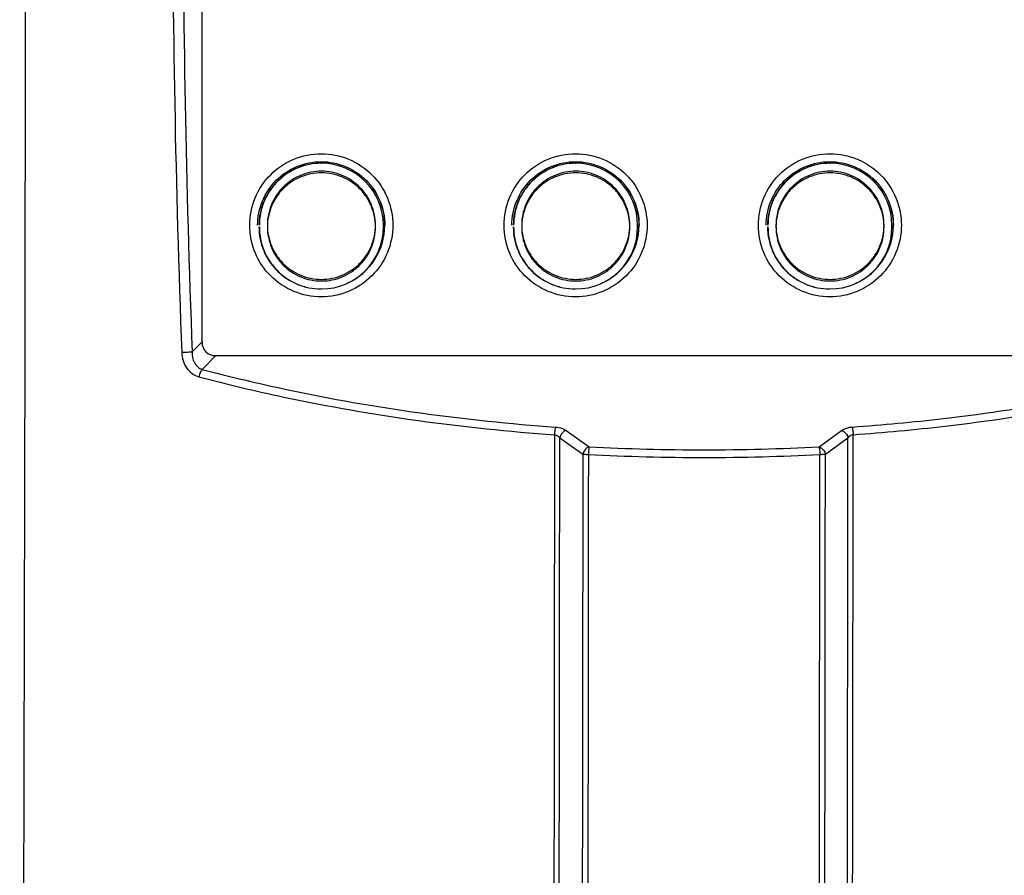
# Model space of a CAD drawing. Header units: millimetres. Extents: x 0 to 420, y 0 to 297.
# Tile 149 of 170: x 308 to 320, y 195 to 206. Entities that reach past the tile are written whole.
import ezdxf

# ---------------------------------------------------------------- set-up
doc = ezdxf.new("R2010")
doc.units = ezdxf.units.MM
doc.header["$LTSCALE"] = 23.1
doc.header["$PDMODE"] = 3
doc.header["$PDSIZE"] = 0.3125
doc.layers.get('0').update_dxf_attribs({"linetype": 'CONTINUOUS'})
doc.layers.get('Defpoints').update_dxf_attribs({"linetype": 'CONTINUOUS'})
doc.layers.add('02___PRT_ALL_AXES', color=7, linetype='CONTINUOUS')
doc.layers.add('DIM_PILOTEES', color=7, linetype='CONTINUOUS')
doc.styles.get("Standard").update_dxf_attribs({"font": 'txt', "width": 0.7})
doc.dimstyles.new('DIMSTYLE_8', dxfattribs={"dimtxt": 2.5, "dimasz": 3.5, "dimexe": 2, "dimexo": 0, "dimgap": 2.5, "dimtad": 1, "dimdec": 0, "dimdsep": 46, "dimtxsty": 'Standard', "dimblk": '_FILLED', "dimblk1": '_FILLED', "dimblk2": '_FILLED', "dimcen": 0.09, "dimazin": 2, "dimtp": 0.5, "dimtm": 0.5, "dimtfac": 1, "dimtdec": 0, "dimtofl": 0, "dimtmove": 0, "dimatfit": 3, "dimldrblk": '_FILLED', "dimfxl": 0, "dimtolj": 1, "dimarcsym": 0})

# ---------------------------------------------------------------- blocks, each defined once
blk = doc.blocks.new('_FILLED')
at = {"color": 0, "linetype": 'ByBlock'}
blk.add_solid([(0, 0), (-1, 0.1429), (-1, -0.1429)], dxfattribs=at)
blk = doc.blocks.new('*D19')
at = {"layer": 'Defpoints', "color": 0, "linetype": 'Continuous'}
for p in [(281.457, 266.216), (315.713, 224.43), (268.013, 199.049), (363.421, 199.064)]:
    blk.add_point(p, dxfattribs=at)
at = {"layer": 'DIM_PILOTEES', "color": 0, "linetype": 'Continuous', "lineweight": -2}
for p, q in [((268.013, 199.049), (269.779, 199.988)), ((363.421, 199.064), (361.655, 200.003))]:
    blk.add_line(p, q, dxfattribs=at)
blk.add_arc((315.713, 224.43), 54.033, 335.712, 204.306, dxfattribs=at)
at = {"layer": 'DIM_PILOTEES', "color": 0, "linetype": 'Continuous', "lineweight": -2, "xscale": 3.5, "yscale": 3.5, "zscale": 3.5}
for p, rotation in [((268.013, 199.049), 296.16200671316), ((363.421, 199.064), 243.8560107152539)]:
    blk.add_blockref('_FILLED', p, dxfattribs=dict(at, rotation=rotation))
at = {"layer": 'DIM_PILOTEES', "color": 0, "linetype": 'Continuous', "insert": (322.56, 283.903), "char_height": 2.5, "width": 24.55357, "attachment_point": 2, "rotation": 353.4322, "line_spacing_factor": 0.9}
blk.add_mtext('\\A1;{\\ftxt;\\W0.0001;\\H0.0001;\\~}{\\ftxt;\\W3.5952380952;\\H2.5; }{\\ftxt;\\W0.0001;\\H0.0001;\\~}{\\ftxt;\\W0.0001;\\H0.0001;\\~}{\\ftxt;\\W2.2857142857;\\H2.5; }{\\ftxt;\\W0.0001;\\H0.0001;\\~}{\\ftxt;\\W0.0001;\\H0.0001;\\~}{\\ftxt;\\W0.6666666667;\\H2.5; }{\\ftxt;\\W0.0001;\\H0.0001;\\~}', dxfattribs=at)

msp = doc.modelspace()

# ---------------------------------------------------------------- linework, layer by layer
at = {"color": 7, "linetype": 'Continuous'}
for p, q in [((309.8188, 202.1927), (309.8188, 214.4462)), ((309.6939, 202.0659), (309.8188, 202.1927)), ((309.8221, 201.8469), (309.992, 202.0195)), ((309.992, 202.0195), (322.2451, 202.0195)), ((314.2531, 201.0249), (314.2528, 200.7392)), ((314.3193, 200.4394), (314.3198, 200.9865)), ((314.3198, 200.9865), (314.6096, 200.7813)), ((314.3991, 201.079), (314.6889, 200.874)), ((317.5828, 200.874), (317.8664, 201.079)), ((317.6622, 200.7813), (317.9458, 200.9865)), ((318.0117, 200.7392), (318.012, 201.0249)), ((318.0114, 200.3391), (318.0117, 200.7392))]:
    msp.add_line(p, q, dxfattribs=at)
for centre, radius, start, end in [((-3759.0335, 208.292), 4066.6303, 359.7540851, 0.2901624), ((476.328, 208.3195), 166.8828, 177.849871, 182.150129), ((477.2227, 208.3195), 167.6454, 177.862244, 182.137756), ((311.3198, 203.6595), 0.78, 359.99907, 89.99881), ((314.5197, 203.6595), 0.78, 359.99907, 89.99881), ((317.7196, 203.6595), 0.78, 359.99907, 89.99881), ((311.3198, 203.6387), 0.78, 270.00119, 0.00093), ((311.3178, 203.6594), 0.8, 294.27944, 0.00039), ((311.3218, 203.6595), 0.778, 359.25421, 359.9999), ((311.3217, 203.6387), 0.7781, 0.00011, 0.78493), ((314.5197, 203.6387), 0.78, 270.00119, 0.00093), ((314.5177, 203.6594), 0.8, 294.27944, 0.00039), ((314.5216, 203.6595), 0.778, 359.25421, 359.9999), ((314.5216, 203.6387), 0.7781, 0.00011, 0.78493), ((317.7196, 203.6387), 0.78, 270.00119, 0.00093), ((317.7176, 203.6594), 0.8, 294.27944, 0.00039), ((317.7215, 203.6595), 0.778, 359.25421, 359.9999), ((317.7215, 203.6387), 0.7781, 0.00011, 0.78493), ((311.3198, 203.6393), 0.7807, 269.64816, 270), ((314.5197, 203.6393), 0.7807, 269.64816, 270), ((317.7196, 203.6393), 0.7807, 269.64816, 270), ((318.0247, 200.9267), 0.099, 97.39948, 142.84399), ((316.1358, 227.9296), 27.0944, 266.93865, 273.06135), ((316.1363, 228.1348), 27.3961, 266.95206, 273.04794)]:
    msp.add_arc(centre, radius, start, end, dxfattribs=at)
msp.add_ellipse((310.0497, 202.2504), major_axis=(0.1826, 0.1826), ratio=0.7745967, start_param=-3.8007244, end_param=-2.4826084, dxfattribs=at)
for points, knots in [([(310.4187, 203.6595), (310.4187, 203.7765), (310.4656, 204.0132), (310.6658, 204.3123), (310.9653, 204.5126), (311.3187, 204.5829), (311.6721, 204.5126), (311.9717, 204.3123), (312.1718, 204.0132), (312.2187, 203.7765), (312.2187, 203.6595)], [0, 0, 0, 0, 0.1250015, 0.250003, 0.3750022, 0.5, 0.6249979, 0.749997, 0.8749985, 1, 1, 1, 1]), ([(313.6186, 203.6595), (313.6186, 203.7765), (313.6655, 204.0132), (313.8656, 204.3123), (314.1652, 204.5126), (314.5186, 204.5829), (314.872, 204.5126), (315.1715, 204.3123), (315.3717, 204.0132), (315.4186, 203.7765), (315.4186, 203.6595)], [0, 0, 0, 0, 0.1250015, 0.250003, 0.3750022, 0.5, 0.6249979, 0.749997, 0.8749985, 1, 1, 1, 1]), ([(316.8185, 203.6595), (316.8185, 203.7765), (316.8654, 204.0132), (317.0655, 204.3123), (317.3651, 204.5126), (317.7185, 204.5829), (318.0718, 204.5126), (318.3714, 204.3123), (318.5716, 204.0132), (318.6184, 203.7765), (318.6184, 203.6595)], [0, 0, 0, 0, 0.1250015, 0.250003, 0.3750022, 0.5, 0.6249979, 0.749997, 0.8749985, 1, 1, 1, 1]), ([(310.5179, 203.6595), (310.5179, 203.7635), (310.5595, 203.9739), (310.7375, 204.2398), (311.0034, 204.4178), (311.2138, 204.4595), (311.3178, 204.4595)], [0, 0, 0, 0, 0.250003, 0.500006, 0.7500043, 1, 1, 1, 1]), ([(311.315, 204.4394), (311.264, 204.4394), (311.1618, 204.4294), (311.0146, 204.3847), (310.8789, 204.3122), (310.7599, 204.2145), (310.6623, 204.0956), (310.5898, 203.9599), (310.5451, 203.8126), (310.535, 203.7104), (310.535, 203.6595)], [0, 0, 0, 0, 0.1249977, 0.2499957, 0.3749943, 0.4999938, 0.6249943, 0.7499963, 0.8749938, 1, 1, 1, 1]), ([(311.3198, 204.4394), (311.2688, 204.4394), (311.1666, 204.4294), (311.0194, 204.3847), (310.8837, 204.3122), (310.7647, 204.2145), (310.6671, 204.0956), (310.5946, 203.9599), (310.5499, 203.8126), (310.5398, 203.7104), (310.5398, 203.6595)], [0, 0, 0, 0, 0.1249977, 0.2499957, 0.3749943, 0.4999939, 0.6249943, 0.7499963, 0.8749938, 1, 1, 1, 1]), ([(311.3178, 204.4595), (311.4219, 204.4595), (311.6323, 204.4178), (311.8981, 204.2398), (312.0762, 203.9739), (312.1178, 203.7635), (312.1178, 203.6595)], [0, 0, 0, 0, 0.2499957, 0.499994, 0.749997, 1, 1, 1, 1]), ([(313.7177, 203.6595), (313.7177, 203.7635), (313.7594, 203.9739), (313.9374, 204.2398), (314.2033, 204.4178), (314.4137, 204.4595), (314.5177, 204.4595)], [0, 0, 0, 0, 0.250003, 0.500006, 0.7500043, 1, 1, 1, 1]), ([(314.5149, 204.4394), (314.4639, 204.4394), (314.3617, 204.4294), (314.2145, 204.3847), (314.0788, 204.3122), (313.9598, 204.2145), (313.8622, 204.0956), (313.7896, 203.9599), (313.745, 203.8126), (313.7349, 203.7104), (313.7349, 203.6595)], [0, 0, 0, 0, 0.1249977, 0.2499957, 0.3749943, 0.4999938, 0.6249943, 0.7499963, 0.8749938, 1, 1, 1, 1]), ([(314.5197, 204.4394), (314.4687, 204.4394), (314.3665, 204.4294), (314.2193, 204.3847), (314.0836, 204.3122), (313.9646, 204.2145), (313.867, 204.0956), (313.7944, 203.9599), (313.7498, 203.8126), (313.7397, 203.7104), (313.7397, 203.6595)], [0, 0, 0, 0, 0.1249977, 0.2499957, 0.3749943, 0.4999939, 0.6249943, 0.7499963, 0.8749938, 1, 1, 1, 1]), ([(314.5177, 204.4595), (314.6218, 204.4595), (314.8321, 204.4178), (315.098, 204.2398), (315.2761, 203.9739), (315.3177, 203.7635), (315.3177, 203.6595)], [0, 0, 0, 0, 0.2499957, 0.499994, 0.749997, 1, 1, 1, 1]), ([(316.9176, 203.6595), (316.9176, 203.7635), (316.9593, 203.9739), (317.1373, 204.2398), (317.4032, 204.4178), (317.6136, 204.4595), (317.7176, 204.4595)], [0, 0, 0, 0, 0.250003, 0.500006, 0.7500043, 1, 1, 1, 1]), ([(317.7148, 204.4394), (317.6638, 204.4394), (317.5616, 204.4294), (317.4144, 204.3847), (317.2786, 204.3122), (317.1597, 204.2145), (317.0621, 204.0956), (316.9895, 203.9599), (316.9449, 203.8126), (316.9348, 203.7104), (316.9348, 203.6595)], [0, 0, 0, 0, 0.1249977, 0.2499957, 0.3749943, 0.4999938, 0.6249943, 0.7499963, 0.8749938, 1, 1, 1, 1]), ([(317.7196, 204.4394), (317.6686, 204.4394), (317.5664, 204.4294), (317.4192, 204.3847), (317.2834, 204.3122), (317.1645, 204.2145), (317.0669, 204.0956), (316.9943, 203.9599), (316.9497, 203.8126), (316.9396, 203.7104), (316.9396, 203.6595)], [0, 0, 0, 0, 0.1249977, 0.2499957, 0.3749943, 0.4999939, 0.6249943, 0.7499963, 0.8749938, 1, 1, 1, 1]), ([(317.7176, 204.4595), (317.8216, 204.4595), (318.032, 204.4178), (318.2979, 204.2398), (318.4759, 203.9739), (318.5176, 203.7635), (318.5176, 203.6595)], [0, 0, 0, 0, 0.2499957, 0.499994, 0.749997, 1, 1, 1, 1]), ([(312.0007, 203.6595), (312.0007, 203.7039), (311.9919, 203.793), (311.9529, 203.9213), (311.8897, 204.0397), (311.8046, 204.1434), (311.7009, 204.2285), (311.5826, 204.2917), (311.4542, 204.3307), (311.3207, 204.3438), (311.1872, 204.3307), (311.0588, 204.2917), (310.9405, 204.2285), (310.8368, 204.1434), (310.7517, 204.0397), (310.6884, 203.9213), (310.6495, 203.793), (310.6407, 203.7039), (310.6407, 203.6595)], [0, 0, 0, 0, 0.0625031, 0.1250019, 0.1875029, 0.2500032, 0.312503, 0.3750023, 0.4375012, 0.5, 0.5624988, 0.6249977, 0.687497, 0.7499968, 0.8124971, 0.8749981, 0.9374969, 1, 1, 1, 1]), ([(312.0007, 203.6387), (312.0007, 203.6831), (311.9919, 203.7722), (311.953, 203.9006), (311.8897, 204.0189), (311.8046, 204.1226), (311.7009, 204.2077), (311.5826, 204.271), (311.4542, 204.3099), (311.3207, 204.3231), (311.1872, 204.3099), (311.0588, 204.271), (310.9405, 204.2077), (310.8368, 204.1226), (310.7517, 204.0189), (310.6884, 203.9006), (310.6495, 203.7722), (310.6407, 203.6831), (310.6407, 203.6387)], [0, 0, 0, 0, 0.0625031, 0.1250019, 0.1875029, 0.2500032, 0.312503, 0.3750023, 0.4375012, 0.5, 0.5624988, 0.6249977, 0.687497, 0.7499968, 0.8124971, 0.8749981, 0.9374969, 1, 1, 1, 1]), ([(315.2005, 203.6595), (315.2005, 203.7039), (315.1918, 203.793), (315.1528, 203.9213), (315.0896, 204.0397), (315.0045, 204.1434), (314.9008, 204.2285), (314.7825, 204.2917), (314.6541, 204.3307), (314.5206, 204.3438), (314.3871, 204.3307), (314.2587, 204.2917), (314.1404, 204.2285), (314.0366, 204.1434), (313.9515, 204.0397), (313.8883, 203.9213), (313.8494, 203.793), (313.8406, 203.7039), (313.8406, 203.6595)], [0, 0, 0, 0, 0.0625031, 0.1250019, 0.1875029, 0.2500032, 0.312503, 0.3750023, 0.4375012, 0.5, 0.5624988, 0.6249977, 0.687497, 0.7499968, 0.8124971, 0.8749981, 0.9374969, 1, 1, 1, 1]), ([(315.2006, 203.6387), (315.2006, 203.6831), (315.1918, 203.7722), (315.1528, 203.9006), (315.0896, 204.0189), (315.0045, 204.1226), (314.9008, 204.2077), (314.7825, 204.271), (314.6541, 204.3099), (314.5206, 204.3231), (314.3871, 204.3099), (314.2587, 204.271), (314.1404, 204.2077), (314.0367, 204.1226), (313.9516, 204.0189), (313.8883, 203.9006), (313.8494, 203.7722), (313.8406, 203.6831), (313.8406, 203.6387)], [0, 0, 0, 0, 0.0625031, 0.1250019, 0.1875029, 0.2500032, 0.312503, 0.3750023, 0.4375012, 0.5, 0.5624988, 0.6249977, 0.687497, 0.7499968, 0.8124971, 0.8749981, 0.9374969, 1, 1, 1, 1]), ([(318.4004, 203.6595), (318.4004, 203.7039), (318.3916, 203.793), (318.3527, 203.9213), (318.2895, 204.0397), (318.2044, 204.1434), (318.1006, 204.2285), (317.9823, 204.2917), (317.854, 204.3307), (317.7204, 204.3438), (317.5869, 204.3307), (317.4585, 204.2917), (317.3402, 204.2285), (317.2365, 204.1434), (317.1514, 204.0397), (317.0882, 203.9213), (317.0492, 203.793), (317.0405, 203.7039), (317.0405, 203.6595)], [0, 0, 0, 0, 0.0625031, 0.1250019, 0.1875029, 0.2500032, 0.312503, 0.3750023, 0.4375012, 0.5, 0.5624988, 0.6249977, 0.687497, 0.7499968, 0.8124971, 0.8749981, 0.9374969, 1, 1, 1, 1]), ([(318.4004, 203.6387), (318.4004, 203.6831), (318.3917, 203.7722), (318.3527, 203.9006), (318.2895, 204.0189), (318.2044, 204.1226), (318.1007, 204.2077), (317.9824, 204.271), (317.854, 204.3099), (317.7205, 204.3231), (317.5869, 204.3099), (317.4586, 204.271), (317.3403, 204.2077), (317.2365, 204.1226), (317.1514, 204.0189), (317.0882, 203.9006), (317.0493, 203.7722), (317.0405, 203.6831), (317.0405, 203.6387)], [0, 0, 0, 0, 0.0625031, 0.1250019, 0.1875029, 0.2500032, 0.312503, 0.3750023, 0.4375012, 0.5, 0.5624988, 0.6249977, 0.687497, 0.7499968, 0.8124971, 0.8749981, 0.9374969, 1, 1, 1, 1]), ([(312.2187, 203.6595), (312.2187, 203.5424), (312.1718, 203.3057), (311.9717, 203.0066), (311.6721, 202.8063), (311.3187, 202.736), (310.9653, 202.8063), (310.6658, 203.0066), (310.4656, 203.3057), (310.4187, 203.5424), (310.4187, 203.6595)], [0, 0, 0, 0, 0.1250015, 0.250003, 0.3750022, 0.5, 0.6249979, 0.749997, 0.8749985, 1, 1, 1, 1]), ([(310.5351, 203.6387), (310.5351, 203.5877), (310.5451, 203.4855), (310.5898, 203.3383), (310.6623, 203.2025), (310.76, 203.0836), (310.8789, 202.986), (311.0146, 202.9134), (311.1618, 202.8687), (311.2641, 202.8587), (311.315, 202.8587)], [0, 0, 0, 0, 0.1250062, 0.2500037, 0.3750057, 0.5000062, 0.6250057, 0.7500043, 0.8750023, 1, 1, 1, 1]), ([(310.5399, 203.6387), (310.5399, 203.5879), (310.5498, 203.4861), (310.5942, 203.3394), (310.6662, 203.2041), (310.7631, 203.0853), (310.8812, 202.9877), (311.0161, 202.9148), (311.1625, 202.8696), (311.2643, 202.859), (311.315, 202.8587)], [0, 0, 0, 0, 0.1250062, 0.2500036, 0.3750057, 0.5000061, 0.6250057, 0.7500043, 0.8750023, 1, 1, 1, 1]), ([(310.6407, 203.6595), (310.6407, 203.615), (310.6495, 203.5259), (310.6884, 203.3976), (310.7517, 203.2792), (310.8368, 203.1755), (310.9405, 203.0904), (311.0588, 203.0272), (311.1872, 202.9882), (311.3207, 202.9751), (311.4542, 202.9882), (311.5826, 203.0272), (311.7009, 203.0904), (311.8046, 203.1755), (311.8897, 203.2792), (311.9529, 203.3976), (311.9919, 203.5259), (312.0007, 203.615), (312.0007, 203.6595)], [0, 0, 0, 0, 0.0625031, 0.1250019, 0.1875029, 0.2500032, 0.312503, 0.3750023, 0.4375012, 0.5, 0.5624988, 0.6249977, 0.687497, 0.7499968, 0.8124971, 0.8749981, 0.9374969, 1, 1, 1, 1]), ([(310.6407, 203.6387), (310.6407, 203.5942), (310.6495, 203.5051), (310.6884, 203.3768), (310.7517, 203.2585), (310.8368, 203.1547), (310.9405, 203.0696), (311.0588, 203.0064), (311.1872, 202.9674), (311.3207, 202.9543), (311.4542, 202.9674), (311.5826, 203.0064), (311.7009, 203.0696), (311.8046, 203.1547), (311.8897, 203.2585), (311.953, 203.3768), (311.9919, 203.5051), (312.0007, 203.5942), (312.0007, 203.6387)], [0, 0, 0, 0, 0.0625031, 0.1250019, 0.1875029, 0.2500032, 0.312503, 0.3750023, 0.4375012, 0.5, 0.5624988, 0.6249977, 0.687497, 0.7499968, 0.8124971, 0.8749981, 0.9374969, 1, 1, 1, 1]), ([(315.4186, 203.6595), (315.4186, 203.5424), (315.3717, 203.3057), (315.1715, 203.0066), (314.872, 202.8063), (314.5186, 202.736), (314.1652, 202.8063), (313.8656, 203.0066), (313.6655, 203.3057), (313.6186, 203.5424), (313.6186, 203.6595)], [0, 0, 0, 0, 0.1250015, 0.250003, 0.3750022, 0.5, 0.6249979, 0.749997, 0.8749985, 1, 1, 1, 1]), ([(313.7349, 203.6387), (313.7349, 203.5877), (313.745, 203.4855), (313.7897, 203.3383), (313.8622, 203.2025), (313.9598, 203.0836), (314.0788, 202.986), (314.2145, 202.9134), (314.3617, 202.8687), (314.4639, 202.8587), (314.5149, 202.8587)], [0, 0, 0, 0, 0.1250062, 0.2500037, 0.3750057, 0.5000062, 0.6250057, 0.7500043, 0.8750023, 1, 1, 1, 1]), ([(313.7397, 203.6387), (313.7397, 203.5879), (313.7497, 203.4861), (313.794, 203.3394), (313.866, 203.2041), (313.963, 203.0853), (314.0811, 202.9877), (314.216, 202.9148), (314.3624, 202.8696), (314.4641, 202.859), (314.5149, 202.8587)], [0, 0, 0, 0, 0.1250062, 0.2500036, 0.3750057, 0.5000061, 0.6250057, 0.7500043, 0.8750023, 1, 1, 1, 1]), ([(313.8406, 203.6595), (313.8406, 203.615), (313.8494, 203.5259), (313.8883, 203.3976), (313.9515, 203.2792), (314.0366, 203.1755), (314.1404, 203.0904), (314.2587, 203.0272), (314.3871, 202.9882), (314.5206, 202.9751), (314.6541, 202.9882), (314.7825, 203.0272), (314.9008, 203.0904), (315.0045, 203.1755), (315.0896, 203.2792), (315.1528, 203.3976), (315.1918, 203.5259), (315.2005, 203.615), (315.2005, 203.6595)], [0, 0, 0, 0, 0.0625031, 0.1250019, 0.1875029, 0.2500032, 0.312503, 0.3750023, 0.4375012, 0.5, 0.5624988, 0.6249977, 0.687497, 0.7499968, 0.8124971, 0.8749981, 0.9374969, 1, 1, 1, 1]), ([(313.8406, 203.6387), (313.8406, 203.5942), (313.8494, 203.5051), (313.8883, 203.3768), (313.9516, 203.2585), (314.0367, 203.1547), (314.1404, 203.0696), (314.2587, 203.0064), (314.3871, 202.9674), (314.5206, 202.9543), (314.6541, 202.9674), (314.7825, 203.0064), (314.9008, 203.0696), (315.0045, 203.1547), (315.0896, 203.2585), (315.1528, 203.3768), (315.1918, 203.5051), (315.2006, 203.5942), (315.2006, 203.6387)], [0, 0, 0, 0, 0.0625031, 0.1250019, 0.1875029, 0.2500032, 0.312503, 0.3750023, 0.4375012, 0.5, 0.5624988, 0.6249977, 0.687497, 0.7499968, 0.8124971, 0.8749981, 0.9374969, 1, 1, 1, 1]), ([(318.6184, 203.6595), (318.6184, 203.5424), (318.5716, 203.3057), (318.3714, 203.0066), (318.0718, 202.8063), (317.7185, 202.736), (317.3651, 202.8063), (317.0655, 203.0066), (316.8654, 203.3057), (316.8185, 203.5424), (316.8185, 203.6595)], [0, 0, 0, 0, 0.1250015, 0.250003, 0.3750022, 0.5, 0.6249979, 0.749997, 0.8749985, 1, 1, 1, 1]), ([(316.9348, 203.6387), (316.9348, 203.5877), (316.9449, 203.4855), (316.9895, 203.3383), (317.0621, 203.2025), (317.1597, 203.0836), (317.2787, 202.986), (317.4144, 202.9134), (317.5616, 202.8687), (317.6638, 202.8587), (317.7148, 202.8587)], [0, 0, 0, 0, 0.1250062, 0.2500037, 0.3750057, 0.5000062, 0.6250057, 0.7500043, 0.8750023, 1, 1, 1, 1]), ([(316.9396, 203.6387), (316.9396, 203.5879), (316.9496, 203.4861), (316.9939, 203.3394), (317.0659, 203.2041), (317.1628, 203.0853), (317.281, 202.9877), (317.4159, 202.9148), (317.5623, 202.8696), (317.664, 202.859), (317.7148, 202.8587)], [0, 0, 0, 0, 0.1250062, 0.2500036, 0.3750057, 0.5000061, 0.6250057, 0.7500043, 0.8750023, 1, 1, 1, 1]), ([(317.0405, 203.6595), (317.0405, 203.615), (317.0492, 203.5259), (317.0882, 203.3976), (317.1514, 203.2792), (317.2365, 203.1755), (317.3402, 203.0904), (317.4585, 203.0272), (317.5869, 202.9882), (317.7204, 202.9751), (317.854, 202.9882), (317.9823, 203.0272), (318.1006, 203.0904), (318.2044, 203.1755), (318.2895, 203.2792), (318.3527, 203.3976), (318.3916, 203.5259), (318.4004, 203.615), (318.4004, 203.6595)], [0, 0, 0, 0, 0.0625031, 0.1250019, 0.1875029, 0.2500032, 0.312503, 0.3750023, 0.4375012, 0.5, 0.5624988, 0.6249977, 0.687497, 0.7499968, 0.8124971, 0.8749981, 0.9374969, 1, 1, 1, 1]), ([(317.0405, 203.6387), (317.0405, 203.5942), (317.0493, 203.5051), (317.0882, 203.3768), (317.1514, 203.2585), (317.2365, 203.1547), (317.3403, 203.0696), (317.4586, 203.0064), (317.5869, 202.9674), (317.7205, 202.9543), (317.854, 202.9674), (317.9824, 203.0064), (318.1007, 203.0696), (318.2044, 203.1547), (318.2895, 203.2585), (318.3527, 203.3768), (318.3917, 203.5051), (318.4004, 203.5942), (318.4004, 203.6387)], [0, 0, 0, 0, 0.0625031, 0.1250019, 0.1875029, 0.2500032, 0.312503, 0.3750023, 0.4375012, 0.5, 0.5624988, 0.6249977, 0.687497, 0.7499968, 0.8124971, 0.8749981, 0.9374969, 1, 1, 1, 1]), ([(309.6939, 202.0659), (309.6749, 202.063), (309.6311, 202.0601), (309.5873, 202.0585), (309.5628, 202.0583)], [0, 0, 0, 0, 0.4393881, 1, 1, 1, 1]), ([(309.5628, 202.0583), (309.5653, 201.9909), (309.5967, 201.8881), (309.6884, 201.7902), (309.7482, 201.7605), (309.779, 201.7524)], [0, 0, 0, 0, 0.5099493, 0.7593709, 1, 1, 1, 1]), ([(309.6939, 202.0659), (309.692, 202.0197), (309.7051, 201.9479), (309.761, 201.8749), (309.8011, 201.8527), (309.8221, 201.8469)], [0, 0, 0, 0, 0.5118155, 0.759401, 1, 1, 1, 1]), ([(309.8221, 201.8469), (309.8107, 201.8361), (309.7928, 201.8049), (309.7825, 201.7713), (309.779, 201.7524)], [0, 0, 0, 0, 0.4479685, 1, 1, 1, 1]), ([(309.8221, 201.8469), (310.1734, 201.7539), (311.635, 201.4064), (313.1298, 201.202), (314.2655, 201.1211)], [0, 0, 0, 0, 0.2419722, 1, 1, 1, 1]), ([(317.9987, 201.1211), (318.3827, 201.1485), (319.8709, 201.2882), (321.3479, 201.5607), (322.4202, 201.8469)], [0, 0, 0, 0, 0.2575207, 1, 1, 1, 1]), ([(309.779, 201.7524), (310.1328, 201.6591), (311.6047, 201.3108), (313.1096, 201.106), (314.2531, 201.0249)], [0, 0, 0, 0, 0.2419624, 1, 1, 1, 1]), ([(318.012, 201.0249), (318.3986, 201.0523), (319.897, 201.1924), (321.3841, 201.4654), (322.464, 201.7524)], [0, 0, 0, 0, 0.257526, 1, 1, 1, 1]), ([(314.2655, 201.1211), (314.2619, 201.1078), (314.2572, 201.0756), (314.2542, 201.0434), (314.2531, 201.0249)], [0, 0, 0, 0, 0.4264802, 1, 1, 1, 1]), ([(314.2655, 201.1211), (314.2787, 201.1201), (314.3251, 201.1142), (314.3715, 201.0985), (314.3991, 201.079)], [0, 0, 0, 0, 0.2804002, 1, 1, 1, 1]), ([(317.8664, 201.079), (317.8746, 201.0849), (317.915, 201.1084), (317.9622, 201.1185), (317.9987, 201.1211)], [0, 0, 0, 0, 0.2155216, 1, 1, 1, 1]), ([(317.9987, 201.1211), (318.0027, 201.1078), (318.0078, 201.0757), (318.0109, 201.0434), (318.012, 201.0249)], [0, 0, 0, 0, 0.4271408, 1, 1, 1, 1]), ([(314.2531, 201.0249), (314.2601, 201.024), (314.2856, 201.0179), (314.3082, 201.0015), (314.3198, 200.9865)], [0, 0, 0, 0, 0.272035, 1, 1, 1, 1]), ([(314.3991, 201.079), (314.3897, 201.0757), (314.3529, 201.0558), (314.3269, 201.0173), (314.3198, 200.9865)], [0, 0, 0, 0, 0.2393742, 1, 1, 1, 1]), ([(317.8664, 201.079), (317.8759, 201.0757), (317.9128, 201.0559), (317.939, 201.0173), (317.9458, 200.9865)], [0, 0, 0, 0, 0.2406838, 1, 1, 1, 1]), ([(317.9279, 189.3753), (317.93, 190.3321), (317.9381, 194.2025), (317.9434, 198.0729), (317.9458, 200.9865)], [0, 0, 0, 0, 0.2472028, 1, 1, 1, 1]), ([(314.6889, 200.874), (314.6795, 200.8707), (314.6427, 200.8507), (314.6167, 200.8121), (314.6096, 200.7813)], [0, 0, 0, 0, 0.2393874, 1, 1, 1, 1]), ([(314.6889, 200.874), (314.6877, 200.8681), (314.683, 200.8361), (314.6808, 200.8038), (314.6796, 200.7774)], [0, 0, 0, 0, 0.1841125, 1, 1, 1, 1]), ([(317.5828, 200.874), (317.5859, 200.8605), (317.5898, 200.8283), (317.5922, 200.796), (317.593, 200.7774)], [0, 0, 0, 0, 0.426075, 1, 1, 1, 1]), ([(317.5828, 200.874), (317.5923, 200.8707), (317.6292, 200.8508), (317.6554, 200.8121), (317.6622, 200.7813)], [0, 0, 0, 0, 0.240698, 1, 1, 1, 1]), ([(314.2528, 200.7392), (314.2522, 200.0583), (314.2495, 197.3509), (314.2455, 194.6435), (314.2417, 192.6171)], [0, 0, 0, 0, 0.2515085, 1, 1, 1, 1]), ([(314.6096, 200.7813), (314.6088, 199.8062), (314.6047, 195.9434), (314.5981, 192.0805), (314.5915, 189.1928)], [0, 0, 0, 0, 0.252425, 1, 1, 1, 1]), ([(314.6096, 200.7813), (314.6143, 200.7807), (314.6376, 200.7784), (314.661, 200.7776), (314.6796, 200.7774)], [0, 0, 0, 0, 0.2031512, 1, 1, 1, 1]), ([(314.6796, 200.7774), (314.6787, 199.8009), (314.6747, 195.9321), (314.668, 192.0633), (314.6614, 189.1711)], [0, 0, 0, 0, 0.2524286, 1, 1, 1, 1]), ([(317.5748, 189.1711), (317.577, 190.1274), (317.5851, 193.9962), (317.5904, 197.865), (317.593, 200.7774)], [0, 0, 0, 0, 0.2471927, 1, 1, 1, 1]), ([(317.593, 200.7774), (317.5996, 200.7775), (317.6228, 200.778), (317.6459, 200.7792), (317.6622, 200.7813)], [0, 0, 0, 0, 0.2880782, 1, 1, 1, 1]), ([(317.6441, 189.1928), (317.6463, 190.1476), (317.6544, 194.0105), (317.6597, 197.8733), (317.6622, 200.7813)], [0, 0, 0, 0, 0.2471971, 1, 1, 1, 1]), ([(314.3018, 189.3753), (314.3039, 190.2873), (314.3116, 193.9754), (314.3168, 197.6634), (314.3193, 200.4394)], [0, 0, 0, 0, 0.247289, 1, 1, 1, 1]), ([(318.0011, 192.8422), (318.0022, 193.463), (318.0065, 195.962), (318.0096, 198.4609), (318.0114, 200.3391)], [0, 0, 0, 0, 0.24843, 1, 1, 1, 1])]:
    msp.add_open_spline(points, degree=3, knots=knots, dxfattribs=at)
at = {"layer": '02___PRT_ALL_AXES', "color": 7, "linetype": 'Continuous'}
for p, q in [((311.315, 204.4395), (311.3198, 204.4395)), ((314.5149, 204.4395), (314.5197, 204.4395)), ((317.7148, 204.4395), (317.7196, 204.4395)), ((311.3156, 202.8587), (311.3198, 202.8587)), ((314.5155, 202.8587), (314.5197, 202.8587)), ((317.7153, 202.8587), (317.7196, 202.8587))]:
    msp.add_line(p, q, dxfattribs=at)
for centre, start, end in [((311.3155, 203.6594), 303.22429, 0.0002), ((314.5154, 203.6594), 303.22429, 0.0002), ((317.7153, 203.6594), 303.22429, 0.0002), ((311.3155, 203.6594), 300.8965, 303.22611), ((314.5154, 203.6594), 300.8965, 303.22611), ((317.7153, 203.6594), 300.8965, 303.22611)]:
    msp.add_arc(centre, 0.8, start, end, dxfattribs=at)
for points in [[(311.3178, 204.4594), (311.4217, 204.4592), (311.6316, 204.4171), (311.8966, 204.2389), (312.0741, 203.9733), (312.1155, 203.7633), (312.1155, 203.6595)], [(314.5177, 204.4594), (314.6216, 204.4592), (314.8314, 204.4171), (315.0965, 204.2389), (315.2739, 203.9733), (315.3154, 203.7633), (315.3154, 203.6595)], [(317.7176, 204.4594), (317.8214, 204.4592), (318.0313, 204.4171), (318.2964, 204.2389), (318.4738, 203.9733), (318.5153, 203.7633), (318.5153, 203.6595)]]:
    msp.add_open_spline(points, degree=3, knots=[0, 0, 0, 0, 0.2499957, 0.499994, 0.749997, 1, 1, 1, 1], dxfattribs=at)

# ---------------------------------------------------------------- dimensions: what is measured, and where the dimension line sits
at = {"layer": 'DIM_PILOTEES', "color": 2, "linetype": 'Continuous'}
dim = msp.add_angular_dim_3p(base=(281.4567, 266.2159), center=(315.713, 224.4303), p1=(363.421, 199.0636), p2=(268.013, 199.0486), text='{\\ftxt;\\W0.0001;\\H0.0001;\\~}{\\ftxt;\\W3.5952380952;\\H2.5; }{\\ftxt;\\W0.0001;\\H0.0001;\\~}{\\ftxt;\\W0.0001;\\H0.0001;\\~}{\\ftxt;\\W2.2857142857;\\H2.5; }{\\ftxt;\\W0.0001;\\H0.0001;\\~}{\\ftxt;\\W0.0001;\\H0.0001;\\~}{\\ftxt;\\W0.6666666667;\\H2.5; }{\\ftxt;\\W0.0001;\\H0.0001;\\~}', dimstyle='DIMSTYLE_8', dxfattribs=at)
dim.commit()
dim.dimension.update_dxf_attribs({"geometry": '*D19', "text_midpoint": (321.8932, 278.1084), "dimtype": 165})

doc.saveas('drawing.dxf')
